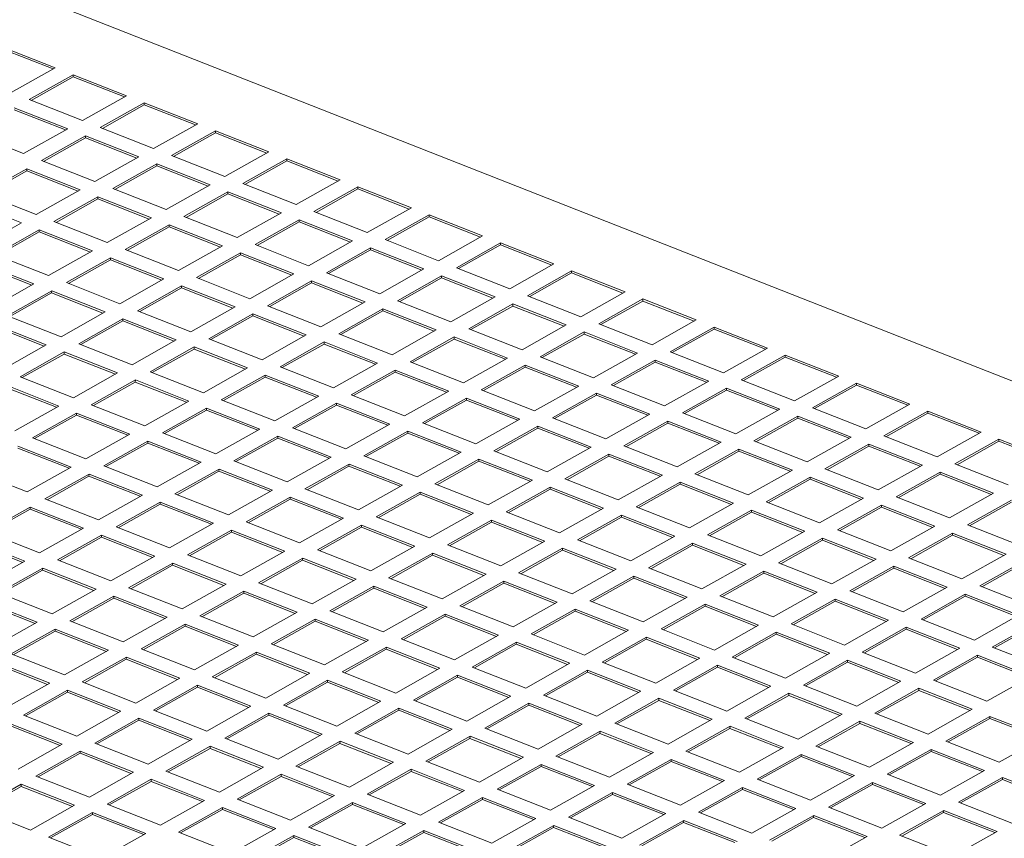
# Model space of a CAD drawing. Header units: inches. Extents: x 0 to 841, y 0 to 594.
# Tile 126 of 129: x 583 to 625, y 517 to 552. Entities that reach past the tile are written whole.
import ezdxf

# ---------------------------------------------------------------- set-up
doc = ezdxf.new("R2010")
doc.units = ezdxf.units.IN
doc.header["$LTSCALE"] = 46.255
doc.header["$MEASUREMENT"] = 0
doc.layers.get('0').update_dxf_attribs({"lineweight": 0})

msp = doc.modelspace()

# ---------------------------------------------------------------- linework, layer by layer
at = {"color": 7, "linetype": 'Continuous'}
for p, q in [((650.21, 526.8143), (518.3239, 578.6854)), ((584.0094, 550.0279), (581.7877, 550.9017)), ((584.1022, 550.08), (581.7884, 550.99)), ((582.1928, 549.0078), (584.1022, 550.08)), ((584.8735, 549.7766), (582.9641, 548.7045)), ((584.8735, 549.7766), (584.8728, 549.6883)), ((587.1873, 548.8666), (584.8735, 549.7766)), ((584.8728, 549.6883), (583.0562, 548.6683)), ((587.0945, 548.8145), (584.8728, 549.6883)), ((582.9641, 548.7045), (585.2779, 547.7945)), ((585.2779, 547.7945), (587.1873, 548.8666)), ((587.9586, 548.5633), (586.0491, 547.4911)), ((587.9586, 548.5633), (587.9578, 548.4749)), ((590.2723, 547.6533), (587.9586, 548.5633)), ((584.5486, 547.385), (582.3269, 548.2588)), ((584.6414, 547.4371), (582.3276, 548.3471)), ((587.9578, 548.4749), (586.1412, 547.4549)), ((590.1795, 547.6011), (587.9578, 548.4749)), ((588.3629, 546.5811), (590.2723, 547.6533)), ((580.4182, 547.275), (582.732, 546.365)), ((582.732, 546.365), (584.6414, 547.4371)), ((586.0491, 547.4911), (588.3629, 546.5811)), ((591.0436, 547.3499), (589.1342, 546.2778)), ((591.0429, 547.2616), (589.2263, 546.2416)), ((591.0436, 547.3499), (591.0429, 547.2616)), ((593.2646, 546.3878), (591.0429, 547.2616)), ((593.3574, 546.4399), (591.0436, 547.3499)), ((585.4127, 547.1338), (583.5032, 546.0616)), ((585.4119, 547.0454), (583.5953, 546.0254)), ((585.4127, 547.1338), (585.4119, 547.0454)), ((587.6336, 546.1716), (585.4119, 547.0454)), ((587.7264, 546.2237), (585.4127, 547.1338)), ((591.448, 545.3678), (593.3574, 546.4399)), ((583.5032, 546.0616), (585.817, 545.1516)), ((585.817, 545.1516), (587.7264, 546.2237)), ((588.4977, 545.9204), (586.5883, 544.8483)), ((588.4977, 545.9204), (588.497, 545.8321)), ((590.8115, 545.0104), (588.4977, 545.9204)), ((589.1342, 546.2778), (591.448, 545.3678)), ((594.1287, 546.1366), (592.2192, 545.0644)), ((594.1279, 546.0482), (592.3113, 545.0282)), ((594.1287, 546.1366), (594.1279, 546.0482)), ((596.3496, 545.1744), (594.1279, 546.0482)), ((596.4424, 545.2265), (594.1287, 546.1366)), ((582.8668, 545.7043), (580.9573, 544.6321)), ((582.866, 545.6159), (581.0494, 544.5959)), ((582.8668, 545.7043), (582.866, 545.6159)), ((585.0877, 544.7421), (582.866, 545.6159)), ((585.1806, 544.7942), (582.8668, 545.7043)), ((588.497, 545.8321), (586.6804, 544.8121)), ((590.7187, 544.9583), (588.497, 545.8321)), ((594.533, 544.1544), (596.4424, 545.2265)), ((583.2711, 543.7221), (585.1806, 544.7942)), ((586.5883, 544.8483), (588.9021, 543.9383)), ((588.9021, 543.9383), (590.8115, 545.0104)), ((591.5828, 544.7071), (589.6733, 543.6349)), ((591.5828, 544.7071), (591.582, 544.6187)), ((593.8966, 543.797), (591.5828, 544.7071)), ((592.2192, 545.0644), (594.533, 544.1544)), ((597.2137, 544.9232), (595.3043, 543.8511)), ((597.213, 544.8349), (595.3964, 543.8149)), ((597.2137, 544.9232), (597.213, 544.8349)), ((599.4347, 543.9611), (597.213, 544.8349)), ((599.5275, 544.0132), (597.2137, 544.9232)), ((582.6347, 543.3647), (580.3209, 544.2748)), ((580.9573, 544.6321), (583.2711, 543.7221)), ((585.9518, 544.4909), (584.0424, 543.4188)), ((585.9511, 544.4026), (584.1345, 543.3826)), ((585.9518, 544.4909), (585.9511, 544.4026)), ((588.1728, 543.5288), (585.9511, 544.4026)), ((588.2656, 543.5809), (585.9518, 544.4909)), ((591.582, 544.6187), (589.7654, 543.5987)), ((593.8037, 543.7449), (591.582, 544.6187)), ((591.9871, 542.7249), (593.8966, 543.797)), ((595.3043, 543.8511), (597.6181, 542.9411)), ((597.6181, 542.9411), (599.5275, 544.0132)), ((580.7252, 542.2926), (582.6347, 543.3647)), ((584.0424, 543.4188), (586.3562, 542.5088)), ((586.3562, 542.5088), (588.2656, 543.5809)), ((589.6733, 543.6349), (591.9871, 542.7249)), ((594.6678, 543.4937), (592.7584, 542.4216)), ((594.6671, 543.4054), (592.8505, 542.3853)), ((594.6678, 543.4937), (594.6671, 543.4054)), ((596.8888, 542.5316), (594.6671, 543.4054)), ((596.9816, 542.5837), (594.6678, 543.4937)), ((600.2988, 543.7098), (598.3893, 542.6377)), ((600.298, 543.6215), (598.4814, 542.6015)), ((600.2988, 543.7098), (600.298, 543.6215)), ((602.5197, 542.7477), (600.298, 543.6215)), ((602.6126, 542.7998), (600.2988, 543.7098)), ((583.4059, 543.0614), (581.4965, 541.9893)), ((583.4052, 542.9731), (581.5886, 541.953)), ((583.4059, 543.0614), (583.4052, 542.9731)), ((585.6269, 542.0993), (583.4052, 542.9731)), ((585.7197, 542.1514), (583.4059, 543.0614)), ((589.0369, 543.2775), (587.1274, 542.2054)), ((589.0361, 543.1892), (587.2195, 542.1692)), ((589.0369, 543.2775), (589.0361, 543.1892)), ((591.2578, 542.3154), (589.0361, 543.1892)), ((591.3507, 542.3675), (589.0369, 543.2775)), ((595.0722, 541.5115), (596.9816, 542.5837)), ((598.3893, 542.6377), (600.7031, 541.7277)), ((600.7031, 541.7277), (602.6126, 542.7998)), ((583.8103, 541.0792), (585.7197, 542.1514)), ((587.1274, 542.2054), (589.4412, 541.2954)), ((589.4412, 541.2954), (591.3507, 542.3675)), ((592.7584, 542.4216), (595.0722, 541.5115)), ((597.7529, 542.2803), (595.8434, 541.2082)), ((597.7521, 542.192), (595.9355, 541.172)), ((597.7529, 542.2803), (597.7521, 542.192)), ((599.9738, 541.3182), (597.7521, 542.192)), ((600.0667, 541.3703), (597.7529, 542.2803)), ((603.3838, 542.4965), (601.4744, 541.4244)), ((603.3831, 542.4082), (601.5665, 541.3881)), ((603.3838, 542.4965), (603.3831, 542.4082)), ((605.6048, 541.5343), (603.3831, 542.4082)), ((605.6976, 541.5865), (603.3838, 542.4965)), ((581.4965, 541.9893), (583.8103, 541.0792)), ((586.491, 541.848), (584.5816, 540.7759)), ((586.4902, 541.7597), (584.6736, 540.7397)), ((586.491, 541.848), (586.4902, 541.7597)), ((588.7119, 540.8859), (586.4902, 541.7597)), ((588.8048, 540.938), (586.491, 541.848)), ((592.1219, 542.0642), (590.2125, 540.9921)), ((592.1212, 541.9759), (590.3046, 540.9558)), ((592.1219, 542.0642), (592.1212, 541.9759)), ((594.3429, 541.102), (592.1212, 541.9759)), ((594.4357, 541.1542), (592.1219, 542.0642)), ((583.081, 540.6697), (580.8593, 541.5436)), ((583.1738, 540.7219), (580.86, 541.6319)), ((598.1572, 540.2982), (600.0667, 541.3703)), ((601.4744, 541.4244), (603.7882, 540.5143)), ((603.7882, 540.5143), (605.6976, 541.5865)), ((606.4689, 541.2831), (604.5595, 540.211)), ((606.4689, 541.2831), (606.4681, 541.1948)), ((608.7827, 540.3731), (606.4689, 541.2831)), ((586.8953, 539.8659), (588.8048, 540.938)), ((590.2125, 540.9921), (592.5263, 540.082)), ((592.5263, 540.082), (594.4357, 541.1542)), ((595.207, 540.8508), (593.2976, 539.7787)), ((595.207, 540.8508), (595.2062, 540.7625)), ((597.5208, 539.9408), (595.207, 540.8508)), ((595.8434, 541.2082), (598.1572, 540.2982)), ((600.8379, 541.067), (598.9285, 539.9948)), ((600.8372, 540.9786), (599.0206, 539.9586)), ((600.8379, 541.067), (600.8372, 540.9786)), ((603.0589, 540.1048), (600.8372, 540.9786)), ((603.1517, 540.157), (600.8379, 541.067)), ((606.4681, 541.1948), (604.6515, 540.1748)), ((608.6898, 540.321), (606.4681, 541.1948)), ((581.2644, 539.6497), (583.1738, 540.7219)), ((583.9451, 540.4185), (582.0357, 539.3464)), ((583.9451, 540.4185), (583.9443, 540.3302)), ((586.2589, 539.5085), (583.9451, 540.4185)), ((584.5816, 540.7759), (586.8953, 539.8659)), ((589.576, 540.6347), (587.6666, 539.5625)), ((589.5753, 540.5463), (587.7587, 539.5263)), ((589.576, 540.6347), (589.5753, 540.5463)), ((591.797, 539.6725), (589.5753, 540.5463)), ((591.8898, 539.7247), (589.576, 540.6347)), ((595.2062, 540.7625), (593.3896, 539.7425)), ((597.4279, 539.8887), (595.2062, 540.7625)), ((583.9443, 540.3302), (582.1277, 539.3102)), ((586.1661, 539.4564), (583.9443, 540.3302)), ((598.9285, 539.9948), (601.2423, 539.0848)), ((601.2423, 539.0848), (603.1517, 540.157)), ((604.5595, 540.211), (606.8732, 539.301)), ((606.8732, 539.301), (608.7827, 540.3731)), ((609.5539, 540.0698), (607.6445, 538.9976)), ((609.5532, 539.9814), (607.7366, 538.9614)), ((609.5539, 540.0698), (609.5532, 539.9814)), ((611.7749, 539.1076), (609.5532, 539.9814)), ((611.8677, 539.1597), (609.5539, 540.0698)), ((587.6666, 539.5625), (589.9804, 538.6525)), ((589.9804, 538.6525), (591.8898, 539.7247)), ((593.2976, 539.7787), (595.6113, 538.8687)), ((595.6113, 538.8687), (597.5208, 539.9408)), ((598.292, 539.6375), (596.3826, 538.5653)), ((598.2913, 539.5491), (596.4747, 538.5291)), ((598.292, 539.6375), (598.2913, 539.5491)), ((600.513, 538.6753), (598.2913, 539.5491)), ((600.6058, 538.7274), (598.292, 539.6375)), ((603.923, 539.8536), (602.0136, 538.7815)), ((603.9222, 539.7653), (602.1056, 538.7453)), ((603.923, 539.8536), (603.9222, 539.7653)), ((606.1439, 538.8915), (603.9222, 539.7653)), ((606.2368, 538.9436), (603.923, 539.8536)), ((582.0357, 539.3464), (584.3494, 538.4364)), ((584.3494, 538.4364), (586.2589, 539.5085)), ((587.0301, 539.2052), (585.1207, 538.133)), ((587.0294, 539.1168), (585.2128, 538.0968)), ((587.0301, 539.2052), (587.0294, 539.1168)), ((589.2511, 538.243), (587.0294, 539.1168)), ((589.3439, 538.2951), (587.0301, 539.2052)), ((592.6611, 539.4213), (590.7517, 538.3492)), ((592.6603, 539.333), (590.8437, 538.313)), ((592.6611, 539.4213), (592.6603, 539.333)), ((594.8821, 538.4592), (592.6603, 539.333)), ((594.9749, 538.5113), (592.6611, 539.4213)), ((609.9583, 538.0876), (611.8677, 539.1597)), ((583.6202, 538.0269), (581.3984, 538.9007)), ((583.713, 538.079), (581.3992, 538.989)), ((598.6964, 537.6553), (600.6058, 538.7274)), ((602.0136, 538.7815), (604.3273, 537.8715)), ((604.3273, 537.8715), (606.2368, 538.9436)), ((607.6445, 538.9976), (609.9583, 538.0876)), ((612.639, 538.8564), (610.7296, 537.7843)), ((612.6382, 538.7681), (610.8216, 537.7481)), ((612.639, 538.8564), (612.6382, 538.7681)), ((614.86, 537.8943), (612.6382, 538.7681)), ((614.9528, 537.9464), (612.639, 538.8564)), ((587.4345, 537.223), (589.3439, 538.2951)), ((590.7517, 538.3492), (593.0654, 537.4392)), ((593.0654, 537.4392), (594.9749, 538.5113)), ((596.3826, 538.5653), (598.6964, 537.6553)), ((601.3771, 538.4241), (599.4677, 537.352)), ((601.3763, 538.3358), (599.5597, 537.3158)), ((601.3771, 538.4241), (601.3763, 538.3358)), ((603.5981, 537.462), (601.3763, 538.3358)), ((603.6909, 537.5141), (601.3771, 538.4241)), ((607.008, 538.6403), (605.0986, 537.5681)), ((607.0073, 538.5519), (605.1907, 537.5319)), ((607.008, 538.6403), (607.0073, 538.5519)), ((609.229, 537.6781), (607.0073, 538.5519)), ((609.3218, 537.7302), (607.008, 538.6403)), ((581.8036, 537.0069), (583.713, 538.079)), ((585.1207, 538.133), (587.4345, 537.223)), ((590.1152, 537.9918), (588.2058, 536.9197)), ((590.1145, 537.9035), (588.2978, 536.8835)), ((590.1152, 537.9918), (590.1145, 537.9035)), ((592.3362, 537.0297), (590.1145, 537.9035)), ((592.429, 537.0818), (590.1152, 537.9918)), ((595.7461, 538.208), (593.8367, 537.1358)), ((595.7454, 538.1196), (593.9288, 537.0996)), ((595.7461, 538.208), (595.7454, 538.1196)), ((597.9671, 537.2458), (595.7454, 538.1196)), ((598.0599, 537.2979), (595.7461, 538.208)), ((613.0433, 536.8743), (614.9528, 537.9464)), ((584.4842, 537.7757), (582.5748, 536.7035)), ((584.4835, 537.6873), (582.6669, 536.6673)), ((584.4842, 537.7757), (584.4835, 537.6873)), ((586.7052, 536.8135), (584.4835, 537.6873)), ((586.798, 536.8656), (584.4842, 537.7757)), ((601.7815, 536.442), (603.6909, 537.5141)), ((605.0986, 537.5681), (607.4124, 536.6581)), ((607.4124, 536.6581), (609.3218, 537.7302)), ((610.0931, 537.4269), (608.1837, 536.3548)), ((610.0931, 537.4269), (610.0923, 537.3386)), ((612.4069, 536.5169), (610.0931, 537.4269)), ((610.7296, 537.7843), (613.0433, 536.8743)), ((615.724, 537.6431), (613.8146, 536.5709)), ((615.7233, 537.5547), (613.9067, 536.5347)), ((615.724, 537.6431), (615.7233, 537.5547)), ((617.945, 536.6809), (615.7233, 537.5547)), ((618.0378, 536.733), (615.724, 537.6431)), ((590.5196, 536.0097), (592.429, 537.0818)), ((593.8367, 537.1358), (596.1505, 536.2258)), ((596.1505, 536.2258), (598.0599, 537.2979)), ((598.8312, 536.9946), (596.9218, 535.9225)), ((598.8312, 536.9946), (598.8305, 536.9063)), ((601.145, 536.0846), (598.8312, 536.9946)), ((599.4677, 537.352), (601.7815, 536.442)), ((604.4621, 537.2108), (602.5527, 536.1386)), ((604.4614, 537.1224), (602.6448, 536.1024)), ((604.4621, 537.2108), (604.4614, 537.1224)), ((606.6831, 536.2486), (604.4614, 537.1224)), ((606.7759, 536.3007), (604.4621, 537.2108)), ((610.0923, 537.3386), (608.2757, 536.3186)), ((612.3141, 536.4648), (610.0923, 537.3386)), ((582.5748, 536.7035), (584.8886, 535.7935)), ((584.8886, 535.7935), (586.798, 536.8656)), ((587.5693, 536.5623), (585.6599, 535.4902)), ((587.5693, 536.5623), (587.5686, 536.474)), ((589.8831, 535.6523), (587.5693, 536.5623)), ((588.2058, 536.9197), (590.5196, 536.0097)), ((593.2002, 536.7784), (591.2908, 535.7063)), ((593.1995, 536.6901), (591.3829, 535.6701)), ((593.2002, 536.7784), (593.1995, 536.6901)), ((595.4212, 535.8163), (593.1995, 536.6901)), ((595.514, 535.8684), (593.2002, 536.7784)), ((598.8305, 536.9063), (597.0138, 535.8863)), ((601.0522, 536.0325), (598.8305, 536.9063)), ((613.8146, 536.5709), (616.1284, 535.6609)), ((616.1284, 535.6609), (618.0378, 536.733)), ((584.1593, 535.384), (581.9376, 536.2578)), ((584.2521, 535.4361), (581.9383, 536.3461)), ((587.5686, 536.474), (585.752, 535.454)), ((589.7903, 535.6002), (587.5686, 536.474)), ((602.5527, 536.1386), (604.8665, 535.2286)), ((604.8665, 535.2286), (606.7759, 536.3007)), ((608.1837, 536.3548), (610.4975, 535.4448)), ((610.4975, 535.4448), (612.4069, 536.5169)), ((613.1781, 536.2135), (611.2687, 535.1414)), ((613.1774, 536.1252), (611.3608, 535.1052)), ((613.1781, 536.2135), (613.1774, 536.1252)), ((615.3991, 535.2514), (613.1774, 536.1252)), ((615.4919, 535.3035), (613.1781, 536.2135)), ((618.8091, 536.4297), (616.8997, 535.3576)), ((618.8084, 536.3414), (616.9917, 535.3213)), ((618.8091, 536.4297), (618.8084, 536.3414)), ((621.0301, 535.4676), (618.8084, 536.3414)), ((621.1229, 535.5197), (618.8091, 536.4297)), ((591.2908, 535.7063), (593.6046, 534.7963)), ((593.6046, 534.7963), (595.514, 535.8684)), ((596.9218, 535.9225), (599.2356, 535.0124)), ((599.2356, 535.0124), (601.145, 536.0846)), ((601.9162, 535.7812), (600.0068, 534.7091)), ((601.9155, 535.6929), (600.0989, 534.6729)), ((601.9162, 535.7812), (601.9155, 535.6929)), ((604.1372, 534.8191), (601.9155, 535.6929)), ((604.23, 534.8712), (601.9162, 535.7812)), ((607.5472, 535.9974), (605.6378, 534.9253)), ((607.5465, 535.9091), (605.7298, 534.889)), ((607.5472, 535.9974), (607.5465, 535.9091)), ((609.7682, 535.0353), (607.5465, 535.9091)), ((609.861, 535.0874), (607.5472, 535.9974)), ((582.3427, 534.364), (584.2521, 535.4361)), ((585.6599, 535.4902), (587.9737, 534.5801)), ((587.9737, 534.5801), (589.8831, 535.6523)), ((590.6543, 535.3489), (588.7449, 534.2768)), ((590.6536, 535.2606), (588.837, 534.2406)), ((590.6543, 535.3489), (590.6536, 535.2606)), ((592.8753, 534.3868), (590.6536, 535.2606)), ((592.9681, 534.4389), (590.6543, 535.3489)), ((596.2853, 535.5651), (594.3759, 534.493)), ((596.2846, 535.4768), (594.468, 534.4567)), ((596.2853, 535.5651), (596.2846, 535.4768)), ((598.5063, 534.603), (596.2846, 535.4768)), ((598.5991, 534.6551), (596.2853, 535.5651)), ((613.5825, 534.2314), (615.4919, 535.3035)), ((616.8997, 535.3576), (619.2135, 534.4475)), ((619.2135, 534.4475), (621.1229, 535.5197)), ((585.0234, 535.1328), (583.114, 534.0607)), ((585.0227, 535.0445), (583.2061, 534.0244)), ((585.0234, 535.1328), (585.0227, 535.0445)), ((587.2444, 534.1707), (585.0227, 535.0445)), ((587.3372, 534.2228), (585.0234, 535.1328)), ((602.3206, 533.7991), (604.23, 534.8712)), ((605.6378, 534.9253), (607.9516, 534.0152)), ((607.9516, 534.0152), (609.861, 535.0874)), ((611.2687, 535.1414), (613.5825, 534.2314)), ((616.2632, 535.0002), (614.3538, 533.9281)), ((616.2625, 534.9119), (614.4459, 533.8918)), ((616.2632, 535.0002), (616.2625, 534.9119)), ((618.4842, 534.038), (616.2625, 534.9119)), ((618.577, 534.0902), (616.2632, 535.0002)), ((621.8941, 535.2163), (619.9847, 534.1442)), ((621.8934, 535.128), (620.0768, 534.108)), ((621.8941, 535.2163), (621.8934, 535.128)), ((624.1151, 534.2542), (621.8934, 535.128)), ((624.2079, 534.3063), (621.8941, 535.2163)), ((591.0587, 533.3668), (592.9681, 534.4389)), ((594.3759, 534.493), (596.6897, 533.5829)), ((596.6897, 533.5829), (598.5991, 534.6551)), ((600.0068, 534.7091), (602.3206, 533.7991)), ((605.0013, 534.5679), (603.0919, 533.4958)), ((605.0006, 534.4796), (603.184, 533.4595)), ((605.0013, 534.5679), (605.0006, 534.4796)), ((607.2223, 533.6057), (605.0006, 534.4796)), ((607.3151, 533.6579), (605.0013, 534.5679)), ((610.6322, 534.784), (608.7228, 533.7119)), ((610.6315, 534.6957), (608.8149, 533.6757)), ((610.6322, 534.784), (610.6315, 534.6957)), ((612.8532, 533.8219), (610.6315, 534.6957)), ((612.946, 533.874), (610.6322, 534.784)), ((583.114, 534.0607), (585.4278, 533.1506)), ((585.4278, 533.1506), (587.3372, 534.2228)), ((588.7449, 534.2768), (591.0587, 533.3668)), ((593.7394, 534.1356), (591.83, 533.0635)), ((593.7387, 534.0472), (591.9221, 533.0272)), ((593.7394, 534.1356), (593.7387, 534.0472)), ((595.9604, 533.1734), (593.7387, 534.0472)), ((596.0532, 533.2256), (593.7394, 534.1356)), ((599.3703, 534.3517), (597.4609, 533.2796)), ((599.3696, 534.2634), (597.553, 533.2434)), ((599.3703, 534.3517), (599.3696, 534.2634)), ((601.5913, 533.3896), (599.3696, 534.2634)), ((601.6841, 533.4417), (599.3703, 534.3517)), ((616.6676, 533.018), (618.577, 534.0902)), ((619.9847, 534.1442), (622.2985, 533.2342)), ((622.2985, 533.2342), (624.2079, 534.3063)), ((624.9792, 534.003), (623.0698, 532.9308)), ((624.9792, 534.003), (624.9785, 533.9146)), ((627.293, 533.093), (624.9792, 534.003)), ((584.6985, 532.7411), (582.4768, 533.6149)), ((584.7913, 532.7933), (582.4775, 533.7033)), ((588.1084, 533.9194), (586.199, 532.8473)), ((588.1077, 533.8311), (586.2911, 532.8111)), ((588.1084, 533.9194), (588.1077, 533.8311)), ((590.3294, 532.9573), (588.1077, 533.8311)), ((590.4222, 533.0094), (588.1084, 533.9194)), ((605.4057, 532.5857), (607.3151, 533.6579)), ((608.7228, 533.7119), (611.0366, 532.8019)), ((611.0366, 532.8019), (612.946, 533.874)), ((613.7173, 533.5707), (611.8079, 532.4985)), ((613.7173, 533.5707), (613.7166, 533.4823)), ((616.0311, 532.6607), (613.7173, 533.5707)), ((614.3538, 533.9281), (616.6676, 533.018)), ((619.3482, 533.7868), (617.4388, 532.7147)), ((619.3475, 533.6985), (617.5309, 532.6785)), ((619.3482, 533.7868), (619.3475, 533.6985)), ((621.5692, 532.8247), (619.3475, 533.6985)), ((621.662, 532.8768), (619.3482, 533.7868)), ((624.9785, 533.9146), (623.1619, 532.8946)), ((627.2002, 533.0408), (624.9785, 533.9146)), ((594.1438, 532.1534), (596.0532, 533.2256)), ((597.4609, 533.2796), (599.7747, 532.3696)), ((599.7747, 532.3696), (601.6841, 533.4417)), ((602.4554, 533.1384), (600.546, 532.0662)), ((602.4554, 533.1384), (602.4547, 533.05)), ((604.7692, 532.2284), (602.4554, 533.1384)), ((603.0919, 533.4958), (605.4057, 532.5857)), ((608.0863, 533.3545), (606.1769, 532.2824)), ((608.0856, 533.2662), (606.269, 532.2462)), ((608.0863, 533.3545), (608.0856, 533.2662)), ((610.3073, 532.3924), (608.0856, 533.2662)), ((610.4001, 532.4445), (608.0863, 533.3545)), ((613.7166, 533.4823), (611.9, 532.4623)), ((615.9383, 532.6085), (613.7166, 533.4823)), ((582.8819, 531.7211), (584.7913, 532.7933)), ((586.199, 532.8473), (588.5128, 531.9373)), ((588.5128, 531.9373), (590.4222, 533.0094)), ((591.1935, 532.7061), (589.2841, 531.6339)), ((591.1935, 532.7061), (591.1928, 532.6177)), ((593.5073, 531.7961), (591.1935, 532.7061)), ((591.83, 533.0635), (594.1438, 532.1534)), ((596.8245, 532.9222), (594.915, 531.8501)), ((596.8237, 532.8339), (595.0071, 531.8139)), ((596.8245, 532.9222), (596.8237, 532.8339)), ((599.0454, 531.9601), (596.8237, 532.8339)), ((599.1382, 532.0122), (596.8245, 532.9222)), ((602.4547, 533.05), (600.6381, 532.03)), ((604.6764, 532.1762), (602.4547, 533.05)), ((617.4388, 532.7147), (619.7526, 531.8047)), ((619.7526, 531.8047), (621.662, 532.8768)), ((623.0698, 532.9308), (625.3836, 532.0208)), ((580.5681, 532.6312), (582.8819, 531.7211)), ((585.5626, 532.4899), (583.6531, 531.4178)), ((585.5618, 532.4016), (583.7452, 531.3816)), ((585.5626, 532.4899), (585.5618, 532.4016)), ((587.7835, 531.5278), (585.5618, 532.4016)), ((587.8763, 531.5799), (585.5626, 532.4899)), ((591.1928, 532.6177), (589.3762, 531.5977)), ((593.4145, 531.7439), (591.1928, 532.6177)), ((606.1769, 532.2824), (608.4907, 531.3724)), ((608.4907, 531.3724), (610.4001, 532.4445)), ((611.8079, 532.4985), (614.1217, 531.5885)), ((614.1217, 531.5885), (616.0311, 532.6607)), ((616.8023, 532.3573), (614.8929, 531.2852)), ((616.8023, 532.3573), (616.8016, 532.269)), ((619.1161, 531.4473), (616.8023, 532.3573)), ((622.4333, 532.5735), (620.5239, 531.5013)), ((622.4326, 532.4851), (620.616, 531.4651)), ((622.4333, 532.5735), (622.4326, 532.4851)), ((624.6543, 531.6113), (622.4326, 532.4851)), ((624.7471, 531.6634), (622.4333, 532.5735)), ((594.915, 531.8501), (597.2288, 530.9401)), ((597.2288, 530.9401), (599.1382, 532.0122)), ((600.546, 532.0662), (602.8598, 531.1562)), ((602.8598, 531.1562), (604.7692, 532.2284)), ((605.5405, 531.925), (603.631, 530.8529)), ((605.5405, 531.925), (605.5397, 531.8367)), ((607.8542, 531.015), (605.5405, 531.925)), ((611.1714, 532.1412), (609.262, 531.069)), ((611.1707, 532.0528), (609.3541, 531.0328)), ((611.1714, 532.1412), (611.1707, 532.0528)), ((613.3924, 531.179), (611.1707, 532.0528)), ((613.4852, 531.2311), (611.1714, 532.1412)), ((616.8016, 532.269), (614.985, 531.249)), ((619.0233, 531.3952), (616.8016, 532.269)), ((585.9669, 530.5078), (587.8763, 531.5799)), ((589.2841, 531.6339), (591.5979, 530.7239)), ((591.5979, 530.7239), (593.5073, 531.7961)), ((594.2786, 531.4927), (592.3691, 530.4206)), ((594.2786, 531.4927), (594.2778, 531.4044)), ((596.5923, 530.5827), (594.2786, 531.4927)), ((599.9095, 531.7089), (598.0001, 530.6367)), ((599.9088, 531.6205), (598.0922, 530.6005)), ((599.9095, 531.7089), (599.9088, 531.6205)), ((602.1305, 530.7467), (599.9088, 531.6205)), ((602.2233, 530.7988), (599.9095, 531.7089)), ((605.5397, 531.8367), (603.7231, 530.8167)), ((607.7614, 530.9629), (605.5397, 531.8367)), ((617.2067, 530.3752), (619.1161, 531.4473)), ((620.5239, 531.5013), (622.8377, 530.5913)), ((622.8377, 530.5913), (624.7471, 531.6634)), ((583.0167, 531.0604), (581.1072, 529.9883)), ((583.0167, 531.0604), (583.0159, 530.9721)), ((585.3304, 530.1504), (583.0167, 531.0604)), ((583.6531, 531.4178), (585.9669, 530.5078)), ((588.6476, 531.2766), (586.7382, 530.2044)), ((588.6469, 531.1882), (586.8303, 530.1682)), ((588.6476, 531.2766), (588.6469, 531.1882)), ((590.8686, 530.3144), (588.6469, 531.1882)), ((590.9614, 530.3665), (588.6476, 531.2766)), ((594.2778, 531.4044), (592.4612, 530.3844)), ((596.4995, 530.5306), (594.2778, 531.4044)), ((605.9448, 529.9429), (607.8542, 531.015)), ((609.262, 531.069), (611.5758, 530.159)), ((611.5758, 530.159), (613.4852, 531.2311)), ((614.8929, 531.2852), (617.2067, 530.3752)), ((619.8874, 531.144), (617.978, 530.0718)), ((619.8867, 531.0556), (618.0701, 530.0356)), ((619.8874, 531.144), (619.8867, 531.0556)), ((622.1084, 530.1818), (619.8867, 531.0556)), ((622.2012, 530.2339), (619.8874, 531.144)), ((625.5184, 531.3601), (623.6089, 530.288)), ((625.5176, 531.2718), (623.701, 530.2518)), ((583.0159, 530.9721), (581.1993, 529.9521)), ((585.2376, 530.0983), (583.0159, 530.9721)), ((594.6829, 529.5106), (596.5923, 530.5827)), ((598.0001, 530.6367), (600.3139, 529.7267)), ((600.3139, 529.7267), (602.2233, 530.7988)), ((603.631, 530.8529), (605.9448, 529.9429)), ((608.6255, 530.7117), (606.7161, 529.6395)), ((608.6248, 530.6233), (606.8082, 529.6033)), ((608.6255, 530.7117), (608.6248, 530.6233)), ((610.8465, 529.7495), (608.6248, 530.6233)), ((610.9393, 529.8016), (608.6255, 530.7117)), ((614.2565, 530.9278), (612.347, 529.8557)), ((614.2557, 530.8395), (612.4391, 529.8195)), ((614.2565, 530.9278), (614.2557, 530.8395)), ((616.4774, 529.9657), (614.2557, 530.8395)), ((616.5702, 530.0178), (614.2565, 530.9278)), ((583.421, 529.0783), (585.3304, 530.1504)), ((586.7382, 530.2044), (589.052, 529.2944)), ((589.052, 529.2944), (590.9614, 530.3665)), ((592.3691, 530.4206), (594.6829, 529.5106)), ((597.3636, 530.2794), (595.4542, 529.2072)), ((597.3629, 530.191), (595.5463, 529.171)), ((597.3636, 530.2794), (597.3629, 530.191)), ((599.5846, 529.3172), (597.3629, 530.191)), ((599.6774, 529.3693), (597.3636, 530.2794)), ((602.9946, 530.4955), (601.0851, 529.4234)), ((602.9938, 530.4072), (601.1772, 529.3872)), ((602.9946, 530.4955), (602.9938, 530.4072)), ((605.2155, 529.5334), (602.9938, 530.4072)), ((605.3083, 529.5855), (602.9946, 530.4955)), ((620.2918, 529.1618), (622.2012, 530.2339)), ((623.6089, 530.288), (625.9227, 529.378)), ((581.1072, 529.9883), (583.421, 529.0783)), ((586.1017, 529.8471), (584.1923, 528.7749)), ((586.101, 529.7587), (584.2844, 528.7387)), ((586.1017, 529.8471), (586.101, 529.7587)), ((588.3227, 528.8849), (586.101, 529.7587)), ((588.4155, 528.937), (586.1017, 529.8471)), ((591.7327, 530.0632), (589.8232, 528.9911)), ((591.7319, 529.9749), (589.9153, 528.9549)), ((591.7327, 530.0632), (591.7319, 529.9749)), ((593.9536, 529.1011), (591.7319, 529.9749)), ((594.0465, 529.1532), (591.7327, 530.0632)), ((609.0299, 528.7295), (610.9393, 529.8016)), ((612.347, 529.8557), (614.6608, 528.9457)), ((614.6608, 528.9457), (616.5702, 530.0178)), ((617.3415, 529.7144), (615.4321, 528.6423)), ((617.3415, 529.7144), (617.3408, 529.6261)), ((619.6553, 528.8044), (617.3415, 529.7144)), ((617.978, 530.0718), (620.2918, 529.1618)), ((622.9725, 529.9306), (621.063, 528.8585)), ((622.9717, 529.8423), (621.1551, 528.8223)), ((622.9725, 529.9306), (622.9717, 529.8423)), ((625.1934, 528.9685), (622.9717, 529.8423)), ((625.2862, 529.0206), (622.9725, 529.9306)), ((582.6917, 528.6688), (580.47, 529.5426)), ((582.7846, 528.7209), (580.4708, 529.6309)), ((597.768, 528.2972), (599.6774, 529.3693)), ((601.0851, 529.4234), (603.3989, 528.5134)), ((603.3989, 528.5134), (605.3083, 529.5855)), ((606.7161, 529.6395), (609.0299, 528.7295)), ((611.7106, 529.4983), (609.8011, 528.4262)), ((611.7098, 529.41), (609.8932, 528.39)), ((611.7106, 529.4983), (611.7098, 529.41)), ((613.9315, 528.5362), (611.7098, 529.41)), ((614.0243, 528.5883), (611.7106, 529.4983)), ((617.3408, 529.6261), (615.5242, 528.6061)), ((619.5625, 528.7523), (617.3408, 529.6261)), ((586.5061, 527.8649), (588.4155, 528.937)), ((589.8232, 528.9911), (592.137, 528.0811)), ((592.137, 528.0811), (594.0465, 529.1532)), ((595.4542, 529.2072), (597.768, 528.2972)), ((600.4487, 529.066), (598.5392, 527.9939)), ((600.4479, 528.9777), (598.6313, 527.9577)), ((600.4487, 529.066), (600.4479, 528.9777)), ((602.6696, 528.1039), (600.4479, 528.9777)), ((602.7625, 528.156), (600.4487, 529.066)), ((606.0796, 529.2821), (604.1702, 528.21)), ((606.0789, 529.1938), (604.2623, 528.1738)), ((606.0796, 529.2821), (606.0789, 529.1938)), ((608.3006, 528.32), (606.0789, 529.1938)), ((608.3934, 528.3721), (606.0796, 529.2821)), ((623.3768, 527.9484), (625.2862, 529.0206)), ((580.8751, 527.6488), (582.7846, 528.7209)), ((584.1923, 528.7749), (586.5061, 527.8649)), ((589.1868, 528.6337), (587.2773, 527.5616)), ((589.186, 528.5454), (587.3694, 527.5254)), ((589.1868, 528.6337), (589.186, 528.5454)), ((591.4077, 527.6716), (589.186, 528.5454)), ((591.5006, 527.7237), (589.1868, 528.6337)), ((594.8177, 528.8498), (592.9083, 527.7777)), ((594.817, 528.7615), (593.0004, 527.7415)), ((594.8177, 528.8498), (594.817, 528.7615)), ((597.0387, 527.8877), (594.817, 528.7615)), ((597.1315, 527.9398), (594.8177, 528.8498)), ((612.1149, 527.5161), (614.0243, 528.5883)), ((615.4321, 528.6423), (617.7459, 527.7323)), ((617.7459, 527.7323), (619.6553, 528.8044)), ((620.4266, 528.5011), (618.5171, 527.429)), ((620.4266, 528.5011), (620.4258, 528.4128)), ((622.7404, 527.5911), (620.4266, 528.5011)), ((621.063, 528.8585), (623.3768, 527.9484)), ((626.0575, 528.7172), (624.1481, 527.6451)), ((626.0568, 528.6289), (624.2402, 527.6089)), ((583.5558, 528.4175), (581.6464, 527.3454)), ((583.5551, 528.3292), (581.7385, 527.3092)), ((583.5558, 528.4175), (583.5551, 528.3292)), ((585.7768, 527.4554), (583.5551, 528.3292)), ((585.8696, 527.5075), (583.5558, 528.4175)), ((600.853, 527.0838), (602.7625, 528.156)), ((604.1702, 528.21), (606.484, 527.3)), ((606.484, 527.3), (608.3934, 528.3721)), ((609.1647, 528.0688), (607.2552, 526.9967)), ((609.1647, 528.0688), (609.1639, 527.9805)), ((611.4785, 527.1588), (609.1647, 528.0688)), ((609.8011, 528.4262), (612.1149, 527.5161)), ((614.7956, 528.2849), (612.8862, 527.2128)), ((614.7949, 528.1966), (612.9783, 527.1766)), ((614.7956, 528.2849), (614.7949, 528.1966)), ((617.0166, 527.3228), (614.7949, 528.1966)), ((617.1094, 527.3749), (614.7956, 528.2849)), ((620.4258, 528.4128), (618.6092, 527.3927)), ((622.6475, 527.539), (620.4258, 528.4128)), ((589.5911, 526.6515), (591.5006, 527.7237)), ((592.9083, 527.7777), (595.2221, 526.8677)), ((595.2221, 526.8677), (597.1315, 527.9398)), ((597.9028, 527.6365), (595.9933, 526.5644)), ((597.9028, 527.6365), (597.902, 527.5482)), ((600.2166, 526.7265), (597.9028, 527.6365)), ((598.5392, 527.9939), (600.853, 527.0838)), ((603.5337, 527.8526), (601.6243, 526.7805)), ((603.533, 527.7643), (601.7164, 526.7443)), ((603.5337, 527.8526), (603.533, 527.7643)), ((605.7547, 526.8905), (603.533, 527.7643)), ((605.8475, 526.9426), (603.5337, 527.8526)), ((609.1639, 527.9805), (607.3473, 526.9604)), ((611.3856, 527.1067), (609.1639, 527.9805)), ((620.8309, 526.5189), (622.7404, 527.5911)), ((624.1481, 527.6451), (626.4619, 526.7351)), ((581.6464, 527.3454), (583.9602, 526.4354)), ((583.9602, 526.4354), (585.8696, 527.5075)), ((586.6409, 527.2042), (584.7315, 526.1321)), ((586.6409, 527.2042), (586.6401, 527.1159)), ((588.9547, 526.2942), (586.6409, 527.2042)), ((587.2773, 527.5616), (589.5911, 526.6515)), ((592.2718, 527.4203), (590.3624, 526.3482)), ((592.2711, 527.332), (590.4545, 526.312)), ((592.2718, 527.4203), (592.2711, 527.332)), ((594.4928, 526.4582), (592.2711, 527.332)), ((594.5856, 526.5103), (592.2718, 527.4203)), ((597.902, 527.5482), (596.0854, 526.5281)), ((600.1237, 526.6744), (597.902, 527.5482)), ((609.569, 526.0866), (611.4785, 527.1588)), ((612.8862, 527.2128), (615.2, 526.3028)), ((615.2, 526.3028), (617.1094, 527.3749)), ((618.5171, 527.429), (620.8309, 526.5189)), ((623.5116, 527.2877), (621.6022, 526.2156)), ((623.5109, 527.1994), (621.6943, 526.1794)), ((623.5116, 527.2877), (623.5109, 527.1994)), ((625.7326, 526.3256), (623.5109, 527.1994)), ((625.8254, 526.3777), (623.5116, 527.2877)), ((583.2309, 526.0259), (581.0092, 526.8997)), ((583.3237, 526.078), (581.0099, 526.988)), ((586.6401, 527.1159), (584.8235, 526.0958)), ((588.8618, 526.2421), (586.6401, 527.1159)), ((598.3071, 525.6543), (600.2166, 526.7265)), ((601.6243, 526.7805), (603.9381, 525.8705)), ((603.9381, 525.8705), (605.8475, 526.9426)), ((607.2552, 526.9967), (609.569, 526.0866)), ((612.2497, 526.8554), (610.3403, 525.7833)), ((612.249, 526.7671), (610.4324, 525.7471)), ((612.2497, 526.8554), (612.249, 526.7671)), ((614.4707, 525.8933), (612.249, 526.7671)), ((614.5635, 525.9454), (612.2497, 526.8554)), ((617.8807, 527.0716), (615.9712, 525.9995)), ((617.8799, 526.9832), (616.0633, 525.9632)), ((617.8807, 527.0716), (617.8799, 526.9832)), ((620.1016, 526.1094), (617.8799, 526.9832)), ((620.1945, 526.1616), (617.8807, 527.0716)), ((590.3624, 526.3482), (592.6762, 525.4382)), ((592.6762, 525.4382), (594.5856, 526.5103)), ((595.9933, 526.5644), (598.3071, 525.6543)), ((600.9878, 526.4231), (599.0784, 525.351)), ((600.9871, 526.3348), (599.1705, 525.3148)), ((600.9878, 526.4231), (600.9871, 526.3348)), ((603.2088, 525.461), (600.9871, 526.3348)), ((603.3016, 525.5131), (600.9878, 526.4231)), ((606.6188, 526.6393), (604.7093, 525.5672)), ((606.618, 526.5509), (604.8014, 525.5309)), ((606.6188, 526.6393), (606.618, 526.5509)), ((608.8397, 525.6771), (606.618, 526.5509)), ((608.9326, 525.7293), (606.6188, 526.6393)), ((623.916, 525.3056), (625.8254, 526.3777)), ((581.4143, 525.0059), (583.3237, 526.078)), ((584.7315, 526.1321), (587.0452, 525.222)), ((587.0452, 525.222), (588.9547, 526.2942)), ((589.7259, 525.9908), (587.8165, 524.9187)), ((589.7252, 525.9025), (587.9086, 524.8825)), ((589.7259, 525.9908), (589.7252, 525.9025)), ((591.9469, 525.0287), (589.7252, 525.9025)), ((592.0397, 525.0808), (589.7259, 525.9908)), ((595.3569, 526.207), (593.4475, 525.1349)), ((595.3561, 526.1186), (593.5395, 525.0986)), ((595.3569, 526.207), (595.3561, 526.1186)), ((597.5778, 525.2448), (595.3561, 526.1186)), ((597.6707, 525.297), (595.3569, 526.207)), ((612.6541, 524.8733), (614.5635, 525.9454)), ((615.9712, 525.9995), (618.285, 525.0894)), ((618.285, 525.0894), (620.1945, 526.1616)), ((621.6022, 526.2156), (623.916, 525.3056)), ((626.5967, 526.0744), (624.6872, 525.0022)), ((626.5959, 525.986), (624.7793, 524.966)), ((584.095, 525.7747), (582.1856, 524.7025)), ((584.0942, 525.6863), (582.2776, 524.6663)), ((584.095, 525.7747), (584.0942, 525.6863)), ((586.3159, 524.8125), (584.0942, 525.6863)), ((586.4088, 524.8647), (584.095, 525.7747)), ((601.3922, 524.441), (603.3016, 525.5131)), ((604.7093, 525.5672), (607.0231, 524.6571)), ((607.0231, 524.6571), (608.9326, 525.7293)), ((610.3403, 525.7833), (612.6541, 524.8733)), ((615.3348, 525.6421), (613.4254, 524.5699)), ((615.334, 525.5537), (613.5174, 524.5337)), ((615.3348, 525.6421), (615.334, 525.5537)), ((617.5557, 524.6799), (615.334, 525.5537)), ((617.6486, 524.7321), (615.3348, 525.6421)), ((620.9657, 525.8582), (619.0563, 524.7861)), ((620.965, 525.7699), (619.1484, 524.7499)), ((620.9657, 525.8582), (620.965, 525.7699)), ((623.1867, 524.8961), (620.965, 525.7699)), ((623.2795, 524.9482), (620.9657, 525.8582)), ((590.1303, 524.0087), (592.0397, 525.0808)), ((593.4475, 525.1349), (595.7612, 524.2248)), ((595.7612, 524.2248), (597.6707, 525.297)), ((599.0784, 525.351), (601.3922, 524.441)), ((604.0729, 525.2098), (602.1635, 524.1376)), ((604.0721, 525.1214), (602.2555, 524.1014)), ((604.0729, 525.2098), (604.0721, 525.1214)), ((606.2938, 524.2476), (604.0721, 525.1214)), ((606.3867, 524.2998), (604.0729, 525.2098)), ((609.7038, 525.4259), (607.7944, 524.3538)), ((609.7031, 525.3376), (607.8865, 524.3176)), ((609.7038, 525.4259), (609.7031, 525.3376)), ((611.9248, 524.4638), (609.7031, 525.3376)), ((612.0176, 524.5159), (609.7038, 525.4259)), ((582.1856, 524.7025), (584.4993, 523.7925)), ((584.4993, 523.7925), (586.4088, 524.8647)), ((587.8165, 524.9187), (590.1303, 524.0087)), ((592.811, 524.7775), (590.9016, 523.7053)), ((592.8102, 524.6891), (590.9936, 523.6691)), ((592.811, 524.7775), (592.8102, 524.6891)), ((595.032, 523.8153), (592.8102, 524.6891)), ((595.1248, 523.8675), (592.811, 524.7775)), ((598.4419, 524.9936), (596.5325, 523.9215)), ((598.4412, 524.9053), (596.6246, 523.8853)), ((598.4419, 524.9936), (598.4412, 524.9053)), ((600.6629, 524.0315), (598.4412, 524.9053)), ((600.7557, 524.0836), (598.4419, 524.9936)), ((615.7391, 523.6599), (617.6486, 524.7321)), ((619.0563, 524.7861), (621.3701, 523.8761)), ((621.3701, 523.8761), (623.2795, 524.9482)), ((624.0508, 524.6449), (622.1414, 523.5727)), ((624.0508, 524.6449), (624.05, 524.5565)), ((626.3646, 523.7348), (624.0508, 524.6449)), ((624.6872, 525.0022), (627.001, 524.0922)), ((583.7701, 523.383), (581.5483, 524.2568)), ((583.8629, 523.4352), (581.5491, 524.3452)), ((587.18, 524.5613), (585.2706, 523.4892)), ((587.1793, 524.473), (585.3627, 523.453)), ((587.18, 524.5613), (587.1793, 524.473)), ((589.401, 523.5992), (587.1793, 524.473)), ((589.4938, 523.6513), (587.18, 524.5613)), ((604.4772, 523.2276), (606.3867, 524.2998)), ((607.7944, 524.3538), (610.1082, 523.4438)), ((610.1082, 523.4438), (612.0176, 524.5159)), ((612.7889, 524.2126), (610.8795, 523.1404)), ((612.7889, 524.2126), (612.7881, 524.1242)), ((615.1027, 523.3025), (612.7889, 524.2126)), ((613.4254, 524.5699), (615.7391, 523.6599)), ((618.4198, 524.4287), (616.5104, 523.3566)), ((618.4191, 524.3404), (616.6025, 523.3204)), ((618.4198, 524.4287), (618.4191, 524.3404)), ((620.6408, 523.4666), (618.4191, 524.3404)), ((620.7336, 523.5187), (618.4198, 524.4287)), ((624.05, 524.5565), (622.2334, 523.5365)), ((626.2717, 523.6827), (624.05, 524.5565)), ((593.2153, 522.7953), (595.1248, 523.8675)), ((596.5325, 523.9215), (598.8463, 523.0115)), ((598.8463, 523.0115), (600.7557, 524.0836)), ((601.527, 523.7803), (599.6176, 522.7081)), ((601.527, 523.7803), (601.5262, 523.6919)), ((603.8408, 522.8702), (601.527, 523.7803)), ((602.1635, 524.1376), (604.4772, 523.2276)), ((607.1579, 523.9964), (605.2485, 522.9243)), ((607.1572, 523.9081), (605.3406, 522.8881)), ((607.1579, 523.9964), (607.1572, 523.9081)), ((609.3789, 523.0343), (607.1572, 523.9081)), ((609.4717, 523.0864), (607.1579, 523.9964)), ((612.7881, 524.1242), (610.9715, 523.1042)), ((615.0098, 523.2504), (612.7881, 524.1242)), ((581.9535, 522.363), (583.8629, 523.4352)), ((585.2706, 523.4892), (587.5844, 522.5792)), ((587.5844, 522.5792), (589.4938, 523.6513)), ((590.2651, 523.348), (588.3557, 522.2758)), ((590.2651, 523.348), (590.2643, 523.2596)), ((592.5789, 522.4379), (590.2651, 523.348)), ((590.9016, 523.7053), (593.2153, 522.7953)), ((595.896, 523.5641), (593.9866, 522.492)), ((595.8953, 523.4758), (594.0787, 522.4558)), ((595.896, 523.5641), (595.8953, 523.4758)), ((598.117, 522.602), (595.8953, 523.4758)), ((598.2098, 522.6541), (595.896, 523.5641)), ((601.5262, 523.6919), (599.7096, 522.6719)), ((603.748, 522.8181), (601.5262, 523.6919)), ((616.5104, 523.3566), (618.8242, 522.4466)), ((618.8242, 522.4466), (620.7336, 523.5187)), ((622.1414, 523.5727), (624.4551, 522.6627)), ((624.4551, 522.6627), (626.3646, 523.7348)), ((584.6341, 523.1318), (582.7247, 522.0597)), ((584.6334, 523.0435), (582.8168, 522.0235)), ((584.6341, 523.1318), (584.6334, 523.0435)), ((586.8551, 522.1697), (584.6334, 523.0435)), ((586.9479, 522.2218), (584.6341, 523.1318)), ((590.2643, 523.2596), (588.4477, 522.2396)), ((592.4861, 522.3858), (590.2643, 523.2596)), ((605.2485, 522.9243), (607.5623, 522.0143)), ((607.5623, 522.0143), (609.4717, 523.0864)), ((610.8795, 523.1404), (613.1932, 522.2304)), ((613.1932, 522.2304), (615.1027, 523.3025)), ((615.8739, 522.9992), (613.9645, 521.9271)), ((615.8732, 522.9109), (614.0566, 521.8909)), ((615.8739, 522.9992), (615.8732, 522.9109)), ((618.0949, 522.0371), (615.8732, 522.9109)), ((618.1877, 522.0892), (615.8739, 522.9992)), ((621.5049, 523.2154), (619.5955, 522.1432)), ((621.5041, 523.127), (619.6875, 522.107)), ((621.5049, 523.2154), (621.5041, 523.127)), ((623.7259, 522.2532), (621.5041, 523.127)), ((623.8187, 522.3053), (621.5049, 523.2154)), ((593.9866, 522.492), (596.3004, 521.582)), ((596.3004, 521.582), (598.2098, 522.6541)), ((599.6176, 522.7081), (601.9313, 521.7981)), ((601.9313, 521.7981), (603.8408, 522.8702)), ((604.612, 522.5669), (602.7026, 521.4948)), ((604.6113, 522.4786), (602.7947, 521.4586)), ((604.612, 522.5669), (604.6113, 522.4786)), ((606.833, 521.6048), (604.6113, 522.4786)), ((606.9258, 521.6569), (604.612, 522.5669)), ((610.243, 522.7831), (608.3336, 521.7109)), ((610.2422, 522.6947), (608.4256, 521.6747)), ((610.243, 522.7831), (610.2422, 522.6947)), ((612.464, 521.8209), (610.2422, 522.6947)), ((612.5568, 521.873), (610.243, 522.7831)), ((582.7247, 522.0597), (585.0385, 521.1497)), ((585.0385, 521.1497), (586.9479, 522.2218)), ((588.3557, 522.2758), (590.6695, 521.3658)), ((590.6695, 521.3658), (592.5789, 522.4379)), ((593.3501, 522.1346), (591.4407, 521.0625)), ((593.3494, 522.0463), (591.5328, 521.0263)), ((593.3501, 522.1346), (593.3494, 522.0463)), ((595.5711, 521.1725), (593.3494, 522.0463)), ((595.6639, 521.2246), (593.3501, 522.1346)), ((598.9811, 522.3508), (597.0717, 521.2786)), ((598.9803, 522.2624), (597.1637, 521.2424)), ((598.9811, 522.3508), (598.9803, 522.2624)), ((601.2021, 521.3886), (598.9803, 522.2624)), ((601.2949, 521.4407), (598.9811, 522.3508)), ((616.2783, 521.0171), (618.1877, 522.0892)), ((619.5955, 522.1432), (621.9092, 521.2332)), ((621.9092, 521.2332), (623.8187, 522.3053)), ((584.3092, 520.7402), (582.0875, 521.614)), ((584.402, 520.7923), (582.0882, 521.7023)), ((587.7192, 521.9185), (585.8098, 520.8463)), ((587.7185, 521.8301), (585.9018, 520.8101)), ((587.7192, 521.9185), (587.7185, 521.8301)), ((589.9402, 520.9563), (587.7185, 521.8301)), ((590.033, 521.0084), (587.7192, 521.9185)), ((605.0164, 520.5848), (606.9258, 521.6569)), ((608.3336, 521.7109), (610.6474, 520.8009)), ((610.6474, 520.8009), (612.5568, 521.873)), ((613.9645, 521.9271), (616.2783, 521.0171)), ((618.959, 521.7858), (617.0496, 520.7137)), ((618.9582, 521.6975), (617.1416, 520.6775)), ((618.959, 521.7858), (618.9582, 521.6975)), ((621.18, 520.8237), (618.9582, 521.6975)), ((621.2728, 520.8758), (618.959, 521.7858)), ((624.5899, 522.002), (622.6805, 520.9299)), ((624.5892, 521.9137), (622.7726, 520.8937)), ((624.5899, 522.002), (624.5892, 521.9137)), ((626.8109, 521.0399), (624.5892, 521.9137)), ((626.9037, 521.092), (624.5899, 522.002)), ((593.7545, 520.1525), (595.6639, 521.2246)), ((597.0717, 521.2786), (599.3855, 520.3686)), ((599.3855, 520.3686), (601.2949, 521.4407)), ((602.7026, 521.4948), (605.0164, 520.5848)), ((607.6971, 521.3535), (605.7877, 520.2814)), ((607.6964, 521.2652), (605.8797, 520.2452)), ((607.6971, 521.3535), (607.6964, 521.2652)), ((609.9181, 520.3914), (607.6964, 521.2652)), ((610.0109, 520.4435), (607.6971, 521.3535)), ((613.328, 521.5697), (611.4186, 520.4976)), ((613.3273, 521.4814), (611.5107, 520.4614)), ((613.328, 521.5697), (613.3273, 521.4814)), ((615.549, 520.6076), (613.3273, 521.4814)), ((615.6418, 520.6597), (613.328, 521.5697)), ((582.4926, 519.7202), (584.402, 520.7923)), ((585.8098, 520.8463), (588.1236, 519.9363)), ((588.1236, 519.9363), (590.033, 521.0084)), ((591.4407, 521.0625), (593.7545, 520.1525)), ((596.4352, 520.9212), (594.5258, 519.8491)), ((596.4345, 520.8329), (594.6179, 519.8129)), ((596.4352, 520.9212), (596.4345, 520.8329)), ((598.6562, 519.9591), (596.4345, 520.8329)), ((598.749, 520.0112), (596.4352, 520.9212)), ((602.0661, 521.1374), (600.1567, 520.0653)), ((602.0654, 521.0491), (600.2488, 520.0291)), ((602.0661, 521.1374), (602.0654, 521.0491)), ((604.2871, 520.1753), (602.0654, 521.0491)), ((604.3799, 520.2274), (602.0661, 521.1374)), ((619.3634, 519.8037), (621.2728, 520.8758)), ((622.6805, 520.9299), (624.9943, 520.0198)), ((624.9943, 520.0198), (626.9037, 521.092)), ((585.1733, 520.4889), (583.2639, 519.4168)), ((585.1726, 520.4006), (583.356, 519.3806)), ((585.1733, 520.4889), (585.1726, 520.4006)), ((587.3943, 519.5268), (585.1726, 520.4006)), ((587.4871, 519.5789), (585.1733, 520.4889)), ((590.8042, 520.7051), (588.8948, 519.633)), ((590.8035, 520.6168), (588.9869, 519.5967)), ((590.8042, 520.7051), (590.8035, 520.6168)), ((593.0252, 519.743), (590.8035, 520.6168)), ((593.118, 519.7951), (590.8042, 520.7051)), ((608.1015, 519.3714), (610.0109, 520.4435)), ((611.4186, 520.4976), (613.7324, 519.5875)), ((613.7324, 519.5875), (615.6418, 520.6597)), ((616.4131, 520.3563), (614.5037, 519.2842)), ((616.4131, 520.3563), (616.4124, 520.268)), ((618.7269, 519.4463), (616.4131, 520.3563)), ((617.0496, 520.7137), (619.3634, 519.8037)), ((622.044, 520.5725), (620.1346, 519.5004)), ((622.0433, 520.4842), (620.2267, 519.4641)), ((622.044, 520.5725), (622.0433, 520.4842)), ((624.265, 519.6104), (622.0433, 520.4842)), ((624.3578, 519.6625), (622.044, 520.5725)), ((596.8396, 518.9391), (598.749, 520.0112)), ((600.1567, 520.0653), (602.4705, 519.1552)), ((602.4705, 519.1552), (604.3799, 520.2274)), ((605.1512, 519.924), (603.2418, 518.8519)), ((605.1512, 519.924), (605.1505, 519.8357)), ((607.465, 519.014), (605.1512, 519.924)), ((605.7877, 520.2814), (608.1015, 519.3714)), ((610.7821, 520.1402), (608.8727, 519.0681)), ((610.7814, 520.0519), (608.9648, 519.0318)), ((610.7821, 520.1402), (610.7814, 520.0519)), ((613.0031, 519.1781), (610.7814, 520.0519)), ((613.0959, 519.2302), (610.7821, 520.1402)), ((616.4124, 520.268), (614.5957, 519.248)), ((618.6341, 519.3942), (616.4124, 520.268)), ((585.5777, 518.5068), (587.4871, 519.5789)), ((588.8948, 519.633), (591.2086, 518.7229)), ((591.2086, 518.7229), (593.118, 519.7951)), ((593.8893, 519.4917), (591.9799, 518.4196)), ((593.8893, 519.4917), (593.8886, 519.4034)), ((596.2031, 518.5817), (593.8893, 519.4917)), ((594.5258, 519.8491), (596.8396, 518.9391)), ((599.5202, 519.7079), (597.6108, 518.6358)), ((599.5195, 519.6196), (597.7029, 518.5995)), ((599.5202, 519.7079), (599.5195, 519.6196)), ((601.7412, 518.7458), (599.5195, 519.6196)), ((601.834, 518.7979), (599.5202, 519.7079)), ((605.1505, 519.8357), (603.3339, 518.8157)), ((607.3722, 518.9619), (605.1505, 519.8357)), ((620.1346, 519.5004), (622.4484, 518.5903)), ((622.4484, 518.5903), (624.3578, 519.6625)), ((582.6274, 519.0594), (580.718, 517.9873)), ((582.6274, 519.0594), (582.6267, 518.9711)), ((584.9412, 518.1494), (582.6274, 519.0594)), ((583.2639, 519.4168), (585.5777, 518.5068)), ((588.2583, 519.2756), (586.3489, 518.2035)), ((588.2576, 519.1873), (586.441, 518.1672)), ((588.2583, 519.2756), (588.2576, 519.1873)), ((590.4793, 518.3135), (588.2576, 519.1873)), ((590.5721, 518.3656), (588.2583, 519.2756)), ((593.8886, 519.4034), (592.072, 518.3834)), ((596.1103, 518.5296), (593.8886, 519.4034)), ((608.8727, 519.0681), (611.1865, 518.158)), ((611.1865, 518.158), (613.0959, 519.2302)), ((614.5037, 519.2842), (616.8175, 518.3742)), ((616.8175, 518.3742), (618.7269, 519.4463)), ((619.4981, 519.143), (617.5887, 518.0708)), ((619.4974, 519.0546), (617.6808, 518.0346)), ((619.4981, 519.143), (619.4974, 519.0546)), ((621.7191, 518.1808), (619.4974, 519.0546)), ((621.8119, 518.233), (619.4981, 519.143)), ((625.1291, 519.3591), (623.2197, 518.287)), ((625.1284, 519.2708), (623.3118, 518.2508)), ((625.1291, 519.3591), (625.1284, 519.2708)), ((627.3501, 518.397), (625.1284, 519.2708)), ((627.4429, 518.4491), (625.1291, 519.3591)), ((582.6267, 518.9711), (580.8101, 517.9511)), ((584.8484, 518.0973), (582.6267, 518.9711)), ((597.6108, 518.6358), (599.9246, 517.7257)), ((599.9246, 517.7257), (601.834, 518.7979)), ((603.2418, 518.8519), (605.5556, 517.9419)), ((605.5556, 517.9419), (607.465, 519.014)), ((608.2362, 518.7107), (606.3268, 517.6385)), ((608.2362, 518.7107), (608.2355, 518.6223)), ((610.55, 517.8007), (608.2362, 518.7107)), ((613.8672, 518.9268), (611.9578, 517.8547)), ((613.8665, 518.8385), (612.0499, 517.8185)), ((613.8672, 518.9268), (613.8665, 518.8385)), ((616.0882, 517.9647), (613.8665, 518.8385)), ((616.181, 518.0168), (613.8672, 518.9268)), ((586.3489, 518.2035), (588.6627, 517.2934)), ((588.6627, 517.2934), (590.5721, 518.3656)), ((591.9799, 518.4196), (594.2937, 517.5096)), ((594.2937, 517.5096), (596.2031, 518.5817)), ((596.9743, 518.2784), (595.0649, 517.2062)), ((596.9743, 518.2784), (596.9736, 518.19)), ((599.2881, 517.3684), (596.9743, 518.2784)), ((602.6053, 518.4945), (600.6959, 517.4224)), ((602.6046, 518.4062), (600.788, 517.3862)), ((602.6053, 518.4945), (602.6046, 518.4062)), ((604.8263, 517.5324), (602.6046, 518.4062)), ((604.9191, 517.5845), (602.6053, 518.4945)), ((608.2355, 518.6223), (606.4189, 517.6023)), ((610.4572, 517.7485), (608.2355, 518.6223)), ((619.9025, 517.1608), (621.8119, 518.233)), ((623.2197, 518.287), (625.5335, 517.377)), ((580.718, 517.9873), (583.0318, 517.0773)), ((583.0318, 517.0773), (584.9412, 518.1494)), ((585.7125, 517.8461), (583.803, 516.7739)), ((585.7125, 517.8461), (585.7117, 517.7577)), ((588.0262, 516.9361), (585.7125, 517.8461)), ((591.3434, 518.0622), (589.434, 516.9901)), ((591.3427, 517.9739), (589.5261, 516.9539)), ((591.3434, 518.0622), (591.3427, 517.9739)), ((593.5644, 517.1001), (591.3427, 517.9739)), ((593.6572, 517.1522), (591.3434, 518.0622)), ((596.9736, 518.19), (595.157, 517.17)), ((599.1953, 517.3162), (596.9736, 518.19)), ((608.6406, 516.7285), (610.55, 517.8007)), ((611.9578, 517.8547), (614.2716, 516.9447)), ((614.2716, 516.9447), (616.181, 518.0168)), ((617.5887, 518.0708), (619.9025, 517.1608)), ((622.5832, 517.9296), (620.6738, 516.8575)), ((622.5825, 517.8413), (620.7659, 516.8213)), ((622.5832, 517.9296), (622.5825, 517.8413)), ((624.8042, 516.9675), (622.5825, 517.8413)), ((624.897, 517.0196), (622.5832, 517.9296)), ((585.7117, 517.7577), (583.8951, 516.7377)), ((587.9334, 516.8839), (585.7117, 517.7577)), ((597.3787, 516.2962), (599.2881, 517.3684)), ((600.6959, 517.4224), (603.0097, 516.5124)), ((603.0097, 516.5124), (604.9191, 517.5845)), ((606.3268, 517.6385), (608.6406, 516.7285)), ((611.3213, 517.4973), (609.4119, 516.4252)), ((611.3206, 517.409), (609.504, 516.389)), ((611.3213, 517.4973), (611.3206, 517.409)), ((613.5423, 516.5352), (611.3206, 517.409)), ((613.6351, 516.5873), (611.3213, 517.4973)), ((616.9522, 517.7135), (615.0428, 516.6413)), ((616.9515, 517.6251), (615.1349, 516.6051)), ((616.9522, 517.7135), (616.9515, 517.6251)), ((619.1732, 516.7513), (616.9515, 517.6251)), ((619.266, 516.8035), (616.9522, 517.7135)), ((586.1168, 515.8639), (588.0262, 516.9361)), ((589.434, 516.9901), (591.7478, 516.0801)), ((591.7478, 516.0801), (593.6572, 517.1522)), ((595.0649, 517.2062), (597.3787, 516.2962)), ((600.0594, 517.065), (598.15, 515.9929)), ((600.0587, 516.9767), (598.2421, 515.9567)), ((600.0594, 517.065), (600.0587, 516.9767)), ((602.2804, 516.1029), (600.0587, 516.9767)), ((602.3732, 516.155), (600.0594, 517.065)), ((605.6904, 517.2812), (603.7809, 516.209)), ((605.6896, 517.1928), (603.873, 516.1728)), ((605.6904, 517.2812), (605.6896, 517.1928)), ((607.9113, 516.319), (605.6896, 517.1928)), ((608.0041, 516.3712), (605.6904, 517.2812)), ((622.9876, 515.9475), (624.897, 517.0196)), ((583.803, 516.7739), (586.1168, 515.8639)), ((594.4285, 516.8489), (592.519, 515.7767)), ((594.4277, 516.7605), (592.6111, 515.7405)), ((594.4285, 516.8489), (594.4277, 516.7605)), ((596.6494, 515.8867), (594.4277, 516.7605)), ((596.7422, 515.9389), (594.4285, 516.8489)), ((617.3566, 515.7313), (619.266, 516.8035)), ((620.6738, 516.8575), (622.9876, 515.9475))]:
    msp.add_line(p, q, dxfattribs=at)

doc.saveas('drawing.dxf')
